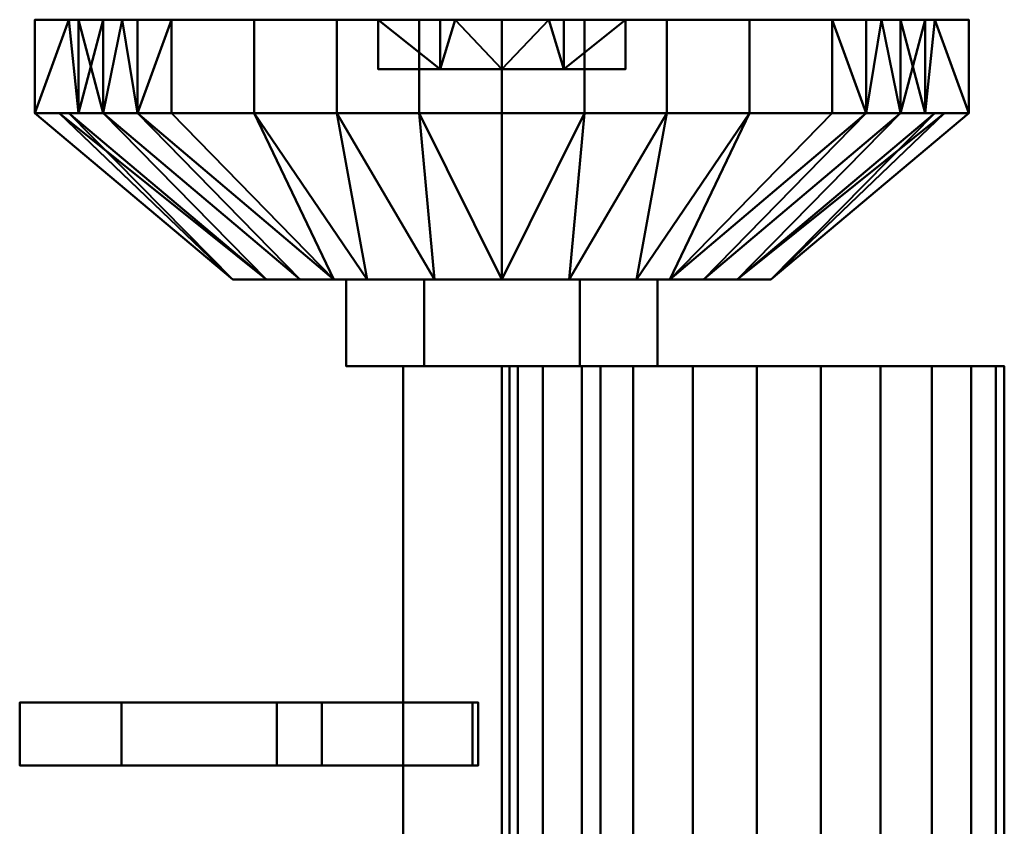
# Model space of a CAD drawing. Header units: millimetres. Extents: x -516 to 516, y -293 to 316.
# Tile 213 of 214: x 391 to 430, y 284 to 316. Entities that reach past the tile are written whole.
import ezdxf

# ---------------------------------------------------------------- set-up
doc = ezdxf.new("R2010")
doc.units = ezdxf.units.MM
doc.layers.add('Q-SPCQ', color=91, linetype='Continuous', lineweight=30)

msp = doc.modelspace()

# ---------------------------------------------------------------- meshes
at = {"layer": 'Q-SPCQ', "lineweight": 40}
mesh = msp.add_polyface(dxfattribs=at)
corners = [(428.919, 312.368, 50.112), (423.388, 312.368, 36.761), (410.038, 312.368, 31.23), (396.687, 312.368, 36.761), (391.156, 312.368, 50.112), (391.156, 316.15, 50.112), (396.687, 316.15, 36.761), (410.038, 316.15, 31.23), (423.388, 316.15, 36.761), (428.919, 316.15, 50.112), (394.693, 316.15, 41.574), (393.921, 312.368, 43.436), (392.925, 312.368, 45.843), (403.362, 312.368, 33.995), (403.362, 316.15, 33.995), (406.7, 316.15, 32.613), (426.154, 316.15, 43.436), (426.154, 312.368, 43.436), (424.771, 312.368, 40.098), (416.713, 316.15, 33.995), (416.713, 312.368, 33.995), (413.375, 312.368, 32.613), (395.304, 312.368, 40.098), (392.925, 316.15, 45.843), (400.024, 312.368, 35.378), (400.024, 316.15, 35.378), (406.7, 312.368, 32.613), (427.15, 312.368, 45.843), (427.536, 316.15, 46.774), (424.771, 316.15, 40.098), (420.051, 312.368, 35.378), (420.051, 316.15, 35.378), (413.375, 316.15, 32.613)]
mesh.append_faces([[corners[k] for k in face] for face in [(6, 22, 10), (22, 6, 3), (10, 11, 23)]], dxfattribs={"vtx0": -1, "vtx1": -1})
mesh.append_faces([[corners[k] for k in face] for face in [(21, 32, 19, 20), (14, 13, 24, 25), (7, 2, 26, 15), (29, 18, 1, 8), (15, 26, 13, 14), (18, 29, 16, 17), (23, 11, 12), (2, 7, 32, 21), (20, 19, 31, 30), (3, 6, 25, 24), (30, 31, 8, 1), (27, 16, 28)]], dxfattribs={"vtx0": -1, "vtx2": -1})
mesh.append_faces([[corners[k] for k in face] for face in [(9, 0, 28)]], dxfattribs={"vtx1": -1})
mesh.append_faces([[corners[k] for k in face] for face in [(27, 17, 16), (22, 11, 10), (0, 27, 28)]], dxfattribs={"vtx1": -1, "vtx2": -1})
mesh.append_faces([[corners[k] for k in face] for face in [(4, 5, 23, 12)]], dxfattribs={"vtx2": -1})
mesh = msp.add_polyface(dxfattribs=at)
corners = [(391.156, 312.368, 50.112), (396.687, 312.368, 63.463), (410.038, 312.368, 68.993), (423.388, 312.368, 63.463), (428.919, 312.368, 50.112), (428.919, 316.15, 50.112), (423.388, 316.15, 63.463), (410.038, 316.15, 68.993), (396.687, 316.15, 63.463), (391.156, 316.15, 50.112), (425.382, 316.15, 58.649), (426.154, 312.368, 56.787), (427.15, 312.368, 54.38), (416.713, 312.368, 66.228), (416.713, 316.15, 66.228), (413.375, 316.15, 67.61), (393.921, 316.15, 56.787), (393.921, 312.368, 56.787), (395.304, 312.368, 60.125), (403.362, 316.15, 66.228), (403.362, 312.368, 66.228), (406.7, 312.368, 67.61), (424.771, 312.368, 60.125), (427.15, 316.15, 54.38), (420.051, 312.368, 64.845), (420.051, 316.15, 64.845), (413.375, 312.368, 67.61), (392.925, 312.368, 54.38), (392.539, 316.15, 53.449), (395.304, 316.15, 60.125), (400.024, 312.368, 64.845), (400.024, 316.15, 64.845), (406.7, 316.15, 67.61)]
mesh.append_faces([[corners[k] for k in face] for face in [(6, 22, 10), (22, 6, 3), (10, 11, 23)]], dxfattribs={"vtx0": -1, "vtx1": -1})
mesh.append_faces([[corners[k] for k in face] for face in [(21, 32, 19, 20), (14, 13, 24, 25), (7, 2, 26, 15), (23, 11, 12), (29, 18, 1, 8), (15, 26, 13, 14), (18, 29, 16, 17), (2, 7, 32, 21), (20, 19, 31, 30), (3, 6, 25, 24), (30, 31, 8, 1), (27, 16, 28)]], dxfattribs={"vtx0": -1, "vtx2": -1})
mesh.append_faces([[corners[k] for k in face] for face in [(9, 0, 28)]], dxfattribs={"vtx1": -1})
mesh.append_faces([[corners[k] for k in face] for face in [(27, 17, 16), (22, 11, 10), (0, 27, 28)]], dxfattribs={"vtx1": -1, "vtx2": -1})
mesh.append_faces([[corners[k] for k in face] for face in [(4, 5, 23, 12)]], dxfattribs={"vtx2": -1})
mesh = msp.add_polyface(dxfattribs=at)
corners = [(428.919, 316.15, 50.112), (423.388, 316.15, 36.761), (410.038, 316.15, 31.23), (396.687, 316.15, 36.761), (391.156, 316.15, 50.112), (405.037, 316.15, 50.112), (410.038, 316.15, 45.112), (415.037, 316.15, 50.112)]
mesh.append_faces([[corners[k] for k in face] for face in [(6, 1, 2, 3)]], dxfattribs={"vtx0": -1, "vtx3": -1})
mesh.append_faces([[corners[k] for k in face] for face in [(7, 0, 1, 6)]], dxfattribs={"vtx2": -1})
mesh.append_faces([[corners[k] for k in face] for face in [(3, 4, 5, 6)]], dxfattribs={"vtx3": -1})
mesh = msp.add_polyface(dxfattribs=at)
corners = [(391.156, 316.15, 50.112), (396.687, 316.15, 63.463), (410.038, 316.15, 68.993), (423.388, 316.15, 63.463), (428.919, 316.15, 50.112), (415.037, 316.15, 50.112), (410.038, 316.15, 55.112), (405.037, 316.15, 50.112)]
mesh.append_faces([[corners[k] for k in face] for face in [(1, 6, 7, 0)]], dxfattribs={"vtx0": -1})
mesh.append_faces([[corners[k] for k in face] for face in [(2, 6, 1)]], dxfattribs={"vtx0": -1, "vtx1": -1})
mesh.append_faces([[corners[k] for k in face] for face in [(3, 5, 6, 2)]], dxfattribs={"vtx0": -1, "vtx2": -1})
mesh.append_faces([[corners[k] for k in face] for face in [(3, 4, 5)]], dxfattribs={"vtx2": -1})
mesh = msp.add_polyface(dxfattribs=at)
corners = [(415.037, 316.15, 50.112), (410.038, 316.15, 45.112), (405.037, 316.15, 50.112), (405.037, 314.15, 50.112), (410.038, 314.15, 45.112), (415.037, 314.15, 50.112), (408.144, 316.15, 47.005), (407.538, 314.15, 47.612), (412.538, 316.15, 47.612), (412.538, 314.15, 47.612)]
mesh.append_faces([[corners[k] for k in face] for face in [(7, 2, 3)]], dxfattribs={"vtx0": -1})
mesh.append_faces([[corners[k] for k in face] for face in [(7, 6, 2)]], dxfattribs={"vtx0": -1, "vtx2": -1})
mesh.append_faces([[corners[k] for k in face] for face in [(1, 6, 4), (7, 4, 6)]], dxfattribs={"vtx1": -1, "vtx2": -1})
mesh.append_faces([[corners[k] for k in face] for face in [(4, 9, 8, 1)]], dxfattribs={"vtx1": -1, "vtx3": -1})
mesh.append_faces([[corners[k] for k in face] for face in [(9, 5, 0, 8)]], dxfattribs={"vtx3": -1})
mesh = msp.add_polyface(dxfattribs=at)
corners = [(405.037, 316.15, 50.112), (410.038, 316.15, 55.112), (415.037, 316.15, 50.112), (415.037, 314.15, 50.112), (410.038, 314.15, 55.112), (405.037, 314.15, 50.112), (411.931, 316.15, 53.218), (412.538, 314.15, 52.612), (407.538, 316.15, 52.612), (407.538, 314.15, 52.612)]
mesh.append_faces([[corners[k] for k in face] for face in [(7, 2, 3)]], dxfattribs={"vtx0": -1})
mesh.append_faces([[corners[k] for k in face] for face in [(7, 6, 2)]], dxfattribs={"vtx0": -1, "vtx2": -1})
mesh.append_faces([[corners[k] for k in face] for face in [(1, 6, 4), (7, 4, 6)]], dxfattribs={"vtx1": -1, "vtx2": -1})
mesh.append_faces([[corners[k] for k in face] for face in [(4, 9, 8, 1)]], dxfattribs={"vtx1": -1, "vtx3": -1})
mesh.append_faces([[corners[k] for k in face] for face in [(9, 5, 0, 8)]], dxfattribs={"vtx3": -1})
mesh = msp.add_polyface(dxfattribs=at)
corners = [(415.037, 314.15, 50.112), (410.038, 314.15, 45.112), (405.037, 314.15, 50.112), (410.038, 314.15, 50.112)]
mesh.append_faces([[corners[k] for k in face] for face in [(3, 0, 1, 2)]])
mesh = msp.add_polyface(dxfattribs=at)
corners = [(405.037, 314.15, 50.112), (410.038, 314.15, 55.112), (415.037, 314.15, 50.112), (410.038, 314.15, 50.112)]
mesh.append_faces([[corners[k] for k in face] for face in [(1, 2, 3, 0)]])
mesh = msp.add_polyface(dxfattribs=at)
corners = [(420.912, 305.65, 50.112), (415.475, 305.65, 40.694), (404.6, 305.65, 40.694), (399.163, 305.65, 50.112), (391.156, 312.368, 50.112), (396.687, 312.368, 36.761), (410.038, 312.368, 31.23), (423.388, 312.368, 36.761), (428.919, 312.368, 50.112), (418.194, 305.65, 45.403), (410.038, 305.65, 40.694), (401.881, 305.65, 45.403), (403.362, 312.368, 33.995), (416.713, 312.368, 33.995), (426.154, 312.368, 43.436), (393.921, 312.368, 43.436), (395.304, 312.368, 40.098), (427.929, 312.368, 47.722), (419.553, 305.65, 47.757), (400.522, 305.65, 47.757), (392.539, 312.368, 46.774), (406.7, 312.368, 32.613), (407.319, 305.65, 40.694), (420.051, 312.368, 35.378), (424.771, 312.368, 40.098), (400.024, 312.368, 35.378), (412.756, 305.65, 40.694), (416.834, 305.65, 43.048), (403.241, 305.65, 43.048), (413.375, 312.368, 32.613)]
mesh.append_faces([[corners[k] for k in face] for face in [(5, 28, 16), (1, 23, 27), (28, 25, 2), (11, 16, 28), (10, 29, 26), (3, 20, 19), (27, 24, 9), (24, 27, 7), (25, 28, 5), (29, 10, 6)]], dxfattribs={"vtx0": -1, "vtx1": -1})
mesh.append_faces([[corners[k] for k in face] for face in [(11, 15, 16), (14, 18, 9), (15, 11, 19), (12, 22, 2), (18, 14, 17), (17, 0, 18), (13, 1, 26), (21, 10, 22), (19, 20, 15), (22, 12, 21), (1, 13, 23)]], dxfattribs={"vtx0": -1, "vtx2": -1})
mesh.append_faces([[corners[k] for k in face] for face in [(4, 20, 3)]], dxfattribs={"vtx1": -1})
mesh.append_faces([[corners[k] for k in face] for face in [(23, 7, 27), (21, 6, 10), (24, 14, 9), (25, 12, 2), (29, 13, 26)]], dxfattribs={"vtx1": -1, "vtx2": -1})
mesh.append_faces([[corners[k] for k in face] for face in [(17, 8, 0)]], dxfattribs={"vtx2": -1})
mesh = msp.add_polyface(dxfattribs=at)
corners = [(399.163, 305.65, 50.112), (404.6, 305.65, 59.53), (415.475, 305.65, 59.53), (420.912, 305.65, 50.112), (428.919, 312.368, 50.112), (423.388, 312.368, 63.463), (410.038, 312.368, 68.993), (396.687, 312.368, 63.463), (391.156, 312.368, 50.112), (401.881, 305.65, 54.821), (410.038, 305.65, 59.53), (418.194, 305.65, 54.821), (416.713, 312.368, 66.228), (403.362, 312.368, 66.228), (393.921, 312.368, 56.787), (426.154, 312.368, 56.787), (424.771, 312.368, 60.125), (392.146, 312.368, 52.501), (400.522, 305.65, 52.466), (419.553, 305.65, 52.466), (427.536, 312.368, 53.449), (413.375, 312.368, 67.61), (412.756, 305.65, 59.53), (400.024, 312.368, 64.845), (395.304, 312.368, 60.125), (420.051, 312.368, 64.845), (407.319, 305.65, 59.53), (403.241, 305.65, 57.175), (416.834, 305.65, 57.175), (406.7, 312.368, 67.61)]
mesh.append_faces([[corners[k] for k in face] for face in [(5, 28, 16), (1, 23, 27), (28, 25, 2), (11, 16, 28), (10, 29, 26), (3, 20, 19), (27, 24, 9), (24, 27, 7), (25, 28, 5), (29, 10, 6)]], dxfattribs={"vtx0": -1, "vtx1": -1})
mesh.append_faces([[corners[k] for k in face] for face in [(11, 15, 16), (14, 18, 9), (15, 11, 19), (12, 22, 2), (18, 14, 17), (17, 0, 18), (13, 1, 26), (21, 10, 22), (19, 20, 15), (22, 12, 21), (1, 13, 23)]], dxfattribs={"vtx0": -1, "vtx2": -1})
mesh.append_faces([[corners[k] for k in face] for face in [(4, 20, 3)]], dxfattribs={"vtx1": -1})
mesh.append_faces([[corners[k] for k in face] for face in [(23, 7, 27), (21, 6, 10), (24, 14, 9), (25, 12, 2), (29, 13, 26)]], dxfattribs={"vtx1": -1, "vtx2": -1})
mesh.append_faces([[corners[k] for k in face] for face in [(17, 8, 0)]], dxfattribs={"vtx2": -1})
mesh = msp.add_polyface(dxfattribs=at)
corners = [(416.33, 305.65, 50.112), (413.184, 305.65, 44.662), (406.891, 305.65, 44.662), (403.745, 305.65, 50.112), (399.163, 305.65, 50.112), (404.6, 305.65, 40.694), (415.475, 305.65, 40.694), (420.912, 305.65, 50.112)]
mesh.append_faces([[corners[k] for k in face] for face in [(5, 6, 1, 2)]], dxfattribs={"vtx1": -1, "vtx3": -1})
mesh.append_faces([[corners[k] for k in face] for face in [(3, 4, 5, 2)]], dxfattribs={"vtx2": -1})
mesh.append_faces([[corners[k] for k in face] for face in [(6, 7, 0, 1)]], dxfattribs={"vtx3": -1})
mesh = msp.add_polyface(dxfattribs=at)
corners = [(403.745, 305.65, 50.112), (406.891, 305.65, 55.561), (413.184, 305.65, 55.561), (416.33, 305.65, 50.112), (420.912, 305.65, 50.112), (415.475, 305.65, 59.53), (404.6, 305.65, 59.53), (399.163, 305.65, 50.112)]
mesh.append_faces([[corners[k] for k in face] for face in [(5, 2, 3, 4)]], dxfattribs={"vtx0": -1})
mesh.append_faces([[corners[k] for k in face] for face in [(2, 5, 6, 1)]], dxfattribs={"vtx0": -1, "vtx2": -1})
mesh.append_faces([[corners[k] for k in face] for face in [(0, 1, 6, 7)]], dxfattribs={"vtx1": -1})
mesh = msp.add_polyface(dxfattribs=at)
corners = [(416.33, 302.15, 50.112), (413.184, 302.15, 44.662), (406.891, 302.15, 44.662), (403.745, 302.15, 50.112), (403.745, 305.65, 50.112), (406.891, 305.65, 44.662), (413.184, 305.65, 44.662), (416.33, 305.65, 50.112)]
mesh.append_faces([[corners[k] for k in face] for face in [(1, 6, 7, 0)]], dxfattribs={"vtx0": -1})
mesh.append_faces([[corners[k] for k in face] for face in [(2, 5, 6, 1)]], dxfattribs={"vtx0": -1, "vtx2": -1})
mesh.append_faces([[corners[k] for k in face] for face in [(3, 4, 5, 2)]], dxfattribs={"vtx2": -1})
mesh = msp.add_polyface(dxfattribs=at)
corners = [(403.745, 302.15, 50.112), (406.891, 302.15, 55.561), (413.184, 302.15, 55.561), (416.33, 302.15, 50.112), (416.33, 305.65, 50.112), (413.184, 305.65, 55.561), (406.891, 305.65, 55.561), (403.745, 305.65, 50.112)]
mesh.append_faces([[corners[k] for k in face] for face in [(1, 6, 7, 0)]], dxfattribs={"vtx0": -1})
mesh.append_faces([[corners[k] for k in face] for face in [(2, 5, 6, 1)]], dxfattribs={"vtx0": -1, "vtx2": -1})
mesh.append_faces([[corners[k] for k in face] for face in [(3, 4, 5, 2)]], dxfattribs={"vtx2": -1})
mesh = msp.add_polyface(dxfattribs=at)
corners = [(414.021, 302.15, 50.112), (410.038, 302.15, 46.128), (406.054, 302.15, 50.112), (403.745, 302.15, 50.112), (406.891, 302.15, 44.662), (413.184, 302.15, 44.662), (416.33, 302.15, 50.112)]
mesh.append_faces([[corners[k] for k in face] for face in [(1, 4, 5)]], dxfattribs={"vtx0": -1, "vtx2": -1})
mesh.append_faces([[corners[k] for k in face] for face in [(2, 3, 4, 1)]], dxfattribs={"vtx2": -1})
mesh.append_faces([[corners[k] for k in face] for face in [(5, 6, 0, 1)]], dxfattribs={"vtx3": -1})
mesh = msp.add_polyface(dxfattribs=at)
corners = [(406.054, 302.15, 50.112), (410.038, 302.15, 54.095), (414.021, 302.15, 50.112), (416.33, 302.15, 50.112), (413.184, 302.15, 55.561), (406.891, 302.15, 55.561), (403.745, 302.15, 50.112)]
mesh.append_faces([[corners[k] for k in face] for face in [(5, 1, 4)]], dxfattribs={"vtx0": -1, "vtx1": -1})
mesh.append_faces([[corners[k] for k in face] for face in [(0, 1, 5, 6)]], dxfattribs={"vtx1": -1})
mesh.append_faces([[corners[k] for k in face] for face in [(2, 3, 4, 1)]], dxfattribs={"vtx2": -1})
mesh = msp.add_polyface(dxfattribs=at)
corners = [(414.021, 264.089, 50.112), (410.038, 264.089, 46.128), (406.054, 264.089, 50.112), (406.054, 302.15, 50.112), (410.038, 302.15, 46.128), (414.021, 302.15, 50.112)]
mesh.append_faces([[corners[k] for k in face] for face in [(2, 3, 4, 1), (5, 0, 1, 4)]], dxfattribs={"vtx2": -1})
mesh = msp.add_polyface(dxfattribs=at)
corners = [(406.054, 264.089, 50.112), (410.038, 264.089, 54.095), (414.021, 264.089, 50.112), (414.021, 302.15, 50.112), (410.038, 302.15, 54.095), (406.054, 302.15, 50.112)]
mesh.append_faces([[corners[k] for k in face] for face in [(2, 3, 4, 1), (5, 0, 1, 4)]], dxfattribs={"vtx2": -1})
mesh = msp.add_polyface(dxfattribs=at)
corners = [(410.348, 302.15, 91.27), (410.689, 302.15, 93.858), (411.688, 302.15, 96.27), (413.277, 302.15, 98.341), (415.348, 302.15, 99.93), (417.76, 302.15, 100.929), (420.348, 302.15, 101.27), (422.937, 302.15, 100.929), (425.348, 302.15, 99.93), (427.419, 302.15, 98.341), (429.009, 302.15, 96.27), (430.008, 302.15, 93.858), (430.348, 302.15, 91.27), (430.008, 302.15, 88.682), (429.009, 302.15, 86.27), (427.419, 302.15, 84.199), (425.348, 302.15, 82.61), (422.937, 302.15, 81.611), (420.348, 302.15, 81.27), (417.76, 302.15, 81.611), (415.348, 302.15, 82.61), (413.277, 302.15, 84.199), (411.688, 302.15, 86.27), (410.689, 302.15, 88.682)]
mesh.append_faces([[corners[k] for k in face] for face in [(15, 12, 13, 14), (18, 15, 16, 17)]], dxfattribs={"vtx0": -1})
mesh.append_faces([[corners[k] for k in face] for face in [(19, 22, 15, 18)]], dxfattribs={"vtx0": -1, "vtx1": -1, "vtx2": -1})
mesh.append_faces([[corners[k] for k in face] for face in [(5, 10, 15, 22)]], dxfattribs={"vtx0": -1, "vtx1": -1, "vtx2": -1, "vtx3": -1})
mesh.append_faces([[corners[k] for k in face] for face in [(2, 5, 22, 23)]], dxfattribs={"vtx0": -1, "vtx1": -1, "vtx3": -1})
mesh.append_faces([[corners[k] for k in face] for face in [(21, 22, 19, 20)]], dxfattribs={"vtx1": -1})
mesh.append_faces([[corners[k] for k in face] for face in [(9, 10, 5, 6)]], dxfattribs={"vtx1": -1, "vtx3": -1})
mesh.append_faces([[corners[k] for k in face] for face in [(3, 4, 5, 2)]], dxfattribs={"vtx2": -1})
mesh.append_faces([[corners[k] for k in face] for face in [(10, 11, 12, 15)]], dxfattribs={"vtx2": -1, "vtx3": -1})
mesh.append_faces([[corners[k] for k in face] for face in [(6, 7, 8, 9), (23, 0, 1, 2)]], dxfattribs={"vtx3": -1})
mesh = msp.add_polyface(dxfattribs=at)
corners = [(430.348, 273.15, 91.27), (430.008, 273.15, 88.682), (429.009, 273.15, 86.27), (427.419, 273.15, 84.199), (425.348, 273.15, 82.61), (422.937, 273.15, 81.611), (420.348, 273.15, 81.27), (417.76, 273.15, 81.611), (415.348, 273.15, 82.61), (413.277, 273.15, 84.199), (411.688, 273.15, 86.27), (410.689, 273.15, 88.682), (410.348, 273.15, 91.27), (410.348, 302.15, 91.27), (410.689, 302.15, 88.682), (411.688, 302.15, 86.27), (413.277, 302.15, 84.199), (415.348, 302.15, 82.61), (417.76, 302.15, 81.611), (420.348, 302.15, 81.27), (422.937, 302.15, 81.611), (425.348, 302.15, 82.61), (427.419, 302.15, 84.199), (429.009, 302.15, 86.27), (430.008, 302.15, 88.682), (430.348, 302.15, 91.27)]
mesh.append_faces([[corners[k] for k in face] for face in [(13, 14, 11, 12), (0, 1, 24, 25)]], dxfattribs={"vtx1": -1})
mesh.append_faces([[corners[k] for k in face] for face in [(14, 15, 10, 11), (16, 17, 8, 9), (15, 16, 9, 10), (17, 18, 7, 8), (6, 7, 18, 19), (19, 20, 5, 6), (20, 21, 4, 5), (22, 23, 2, 3), (21, 22, 3, 4), (23, 24, 1, 2)]], dxfattribs={"vtx1": -1, "vtx3": -1})
mesh = msp.add_polyface(dxfattribs=at)
corners = [(410.348, 273.15, 91.27), (410.689, 273.15, 93.858), (411.688, 273.15, 96.27), (413.277, 273.15, 98.341), (415.348, 273.15, 99.93), (417.76, 273.15, 100.929), (420.348, 273.15, 101.27), (422.937, 273.15, 100.929), (425.348, 273.15, 99.93), (427.419, 273.15, 98.341), (429.009, 273.15, 96.27), (430.008, 273.15, 93.858), (430.348, 273.15, 91.27), (430.348, 302.15, 91.27), (430.008, 302.15, 93.858), (429.009, 302.15, 96.27), (427.419, 302.15, 98.341), (425.348, 302.15, 99.93), (422.937, 302.15, 100.929), (420.348, 302.15, 101.27), (417.76, 302.15, 100.929), (415.348, 302.15, 99.93), (413.277, 302.15, 98.341), (411.688, 302.15, 96.27), (410.689, 302.15, 93.858), (410.348, 302.15, 91.27)]
mesh.append_faces([[corners[k] for k in face] for face in [(13, 14, 11, 12), (0, 1, 24, 25)]], dxfattribs={"vtx1": -1})
mesh.append_faces([[corners[k] for k in face] for face in [(14, 15, 10, 11), (16, 17, 8, 9), (15, 16, 9, 10), (17, 18, 7, 8), (6, 7, 18, 19), (19, 20, 5, 6), (20, 21, 4, 5), (22, 23, 2, 3), (21, 22, 3, 4), (23, 24, 1, 2)]], dxfattribs={"vtx1": -1, "vtx3": -1})
mesh = msp.add_polyface(dxfattribs=at)
corners = [(408.848, 288.559, 91.935), (402.759, 288.559, 88.832), (409.074, 288.559, 76.439), (394.66, 288.559, 90.304), (400.938, 288.559, 94.7), (390.548, 288.559, 109.539)]
mesh.append_faces([[corners[k] for k in face] for face in [(1, 3, 4, 0)]], dxfattribs={"vtx0": -1, "vtx2": -1})
mesh.append_faces([[corners[k] for k in face] for face in [(4, 5, 0), (1, 2, 3)]], dxfattribs={"vtx2": -1})
mesh = msp.add_polyface(dxfattribs=at)
corners = [(408.848, 286.013, 91.935), (408.848, 288.559, 91.935), (390.548, 288.559, 109.539), (390.548, 286.013, 109.539)]
mesh.append_faces([[corners[k] for k in face] for face in [(0, 1, 2, 3)]])
mesh = msp.add_polyface(dxfattribs=at)
corners = [(390.548, 286.013, 109.539), (390.548, 288.559, 109.539), (400.938, 288.559, 94.7), (400.938, 286.013, 94.7)]
mesh.append_faces([[corners[k] for k in face] for face in [(0, 1, 2, 3)]])
mesh = msp.add_polyface(dxfattribs=at)
corners = [(400.938, 286.013, 94.7), (400.938, 288.559, 94.7), (394.66, 288.559, 90.304), (394.66, 286.013, 90.304)]
mesh.append_faces([[corners[k] for k in face] for face in [(0, 1, 2, 3)]])
mesh = msp.add_polyface(dxfattribs=at)
corners = [(394.66, 286.013, 90.304), (394.66, 288.559, 90.304), (409.074, 288.559, 76.439), (409.074, 286.013, 76.439)]
mesh.append_faces([[corners[k] for k in face] for face in [(0, 1, 2, 3)]])
mesh = msp.add_polyface(dxfattribs=at)
corners = [(409.074, 286.013, 76.439), (409.074, 288.559, 76.439), (402.759, 288.559, 88.832), (402.759, 286.013, 88.832)]
mesh.append_faces([[corners[k] for k in face] for face in [(0, 1, 2, 3)]])
mesh = msp.add_polyface(dxfattribs=at)
corners = [(402.759, 286.013, 88.832), (402.759, 288.559, 88.832), (408.848, 288.559, 91.935), (408.848, 286.013, 91.935)]
mesh.append_faces([[corners[k] for k in face] for face in [(0, 1, 2, 3)]])
mesh = msp.add_polyface(dxfattribs=at)
corners = [(408.848, 286.013, 91.935), (390.548, 286.013, 109.539), (400.938, 286.013, 94.7), (394.66, 286.013, 90.304), (409.074, 286.013, 76.439), (402.759, 286.013, 88.832)]
mesh.append_faces([[corners[k] for k in face] for face in [(4, 5, 3), (1, 2, 0)]], dxfattribs={"vtx1": -1})
mesh.append_faces([[corners[k] for k in face] for face in [(5, 0, 2, 3)]], dxfattribs={"vtx1": -1, "vtx3": -1})

doc.saveas('drawing.dxf')
